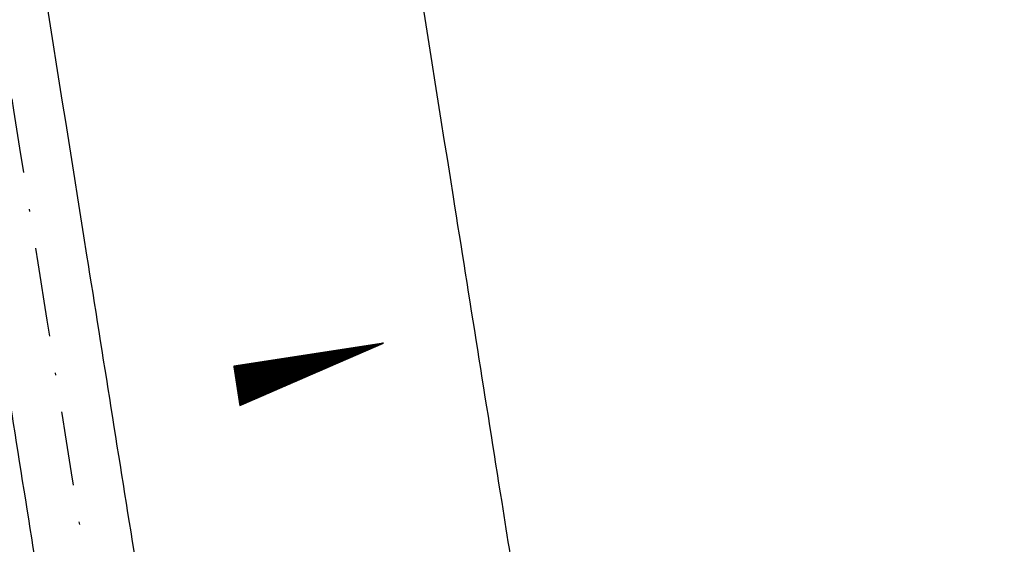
# Model space of a CAD drawing. Extents: x 447882 to 448688, y 437766 to 439043.
# Tile 41 of 50: x 448125 to 448165, y 438907 to 438928. Entities that reach past the tile are written whole.
import ezdxf

# ---------------------------------------------------------------- set-up
doc = ezdxf.new("R2010")
doc.units = 0
doc.header["$LTSCALE"] = 2
doc.header["$MEASUREMENT"] = 0
doc.linetypes.add('AUSGEZOGEN', pattern=[0])
doc.linetypes.add('STRICHPT-X3', pattern=[3, 1.5, -0.75, 0, -0.75])
doc.layers.get('0').update_dxf_attribs({"linetype": 'AUSGEZOGEN'})
for name, color, linetype in [('ACHSE', 250, 'STRICHPT-X3'), ('FBR', 8, 'CONTINUOUS'), ('GEF', 7, 'CONTINUOUS'), ('SCHLITZRINNE', 8, 'AUSGEZOGEN')]:
    doc.layers.add(name, color=color, linetype=linetype)

# ---------------------------------------------------------------- blocks, each defined once
blk = doc.blocks.new('*X5')
at = {"color": 0}
for p, q in [((725.827, 193.844), (727.436, 195.453)), ((725.827, 193.853), (727.427, 195.453)), ((725.827, 193.861), (727.418, 195.453)), ((725.827, 193.87), (727.409, 195.453)), ((725.827, 193.879), (727.401, 195.453)), ((725.827, 193.888), (727.392, 195.453)), ((725.827, 193.897), (727.383, 195.453)), ((725.827, 193.906), (727.374, 195.453)), ((725.827, 193.914), (727.365, 195.453)), ((725.827, 193.923), (727.356, 195.453)), ((725.827, 193.932), (727.347, 195.453)), ((725.827, 193.941), (727.339, 195.453)), ((725.827, 193.95), (727.33, 195.453)), ((725.827, 193.959), (727.321, 195.453)), ((725.827, 193.967), (727.312, 195.453)), ((725.827, 193.976), (727.303, 195.453)), ((725.827, 193.985), (727.294, 195.453)), ((725.827, 193.994), (727.286, 195.453)), ((725.827, 194.003), (727.277, 195.453)), ((725.827, 194.012), (727.268, 195.453)), ((725.827, 194.02), (727.259, 195.453)), ((725.827, 194.029), (727.25, 195.453)), ((725.827, 194.038), (727.241, 195.453)), ((725.827, 194.047), (727.233, 195.453)), ((725.827, 194.056), (727.224, 195.453)), ((725.827, 194.065), (727.215, 195.453)), ((725.827, 194.073), (727.206, 195.453)), ((725.827, 194.082), (727.197, 195.453)), ((725.827, 194.091), (727.188, 195.453)), ((725.827, 194.1), (727.18, 195.453)), ((725.827, 194.109), (727.171, 195.453)), ((725.827, 194.118), (727.162, 195.453)), ((725.827, 194.127), (727.153, 195.453)), ((725.827, 194.135), (727.144, 195.453)), ((725.827, 194.144), (727.135, 195.453)), ((725.827, 194.153), (727.127, 195.453)), ((725.827, 194.162), (727.118, 195.453)), ((725.827, 194.171), (727.109, 195.453)), ((725.827, 194.18), (727.1, 195.453)), ((725.827, 194.188), (727.091, 195.453)), ((725.827, 194.197), (727.082, 195.453)), ((725.827, 194.206), (727.073, 195.453)), ((725.827, 194.215), (727.065, 195.453)), ((725.827, 194.224), (727.056, 195.453)), ((725.827, 194.233), (727.047, 195.453)), ((725.827, 194.241), (727.038, 195.453)), ((725.827, 194.25), (727.029, 195.453)), ((725.827, 194.259), (727.02, 195.453)), ((725.827, 194.268), (727.012, 195.453)), ((725.827, 194.277), (727.003, 195.453)), ((725.827, 194.286), (726.994, 195.453)), ((725.827, 194.294), (726.985, 195.453)), ((725.827, 194.303), (726.976, 195.453)), ((725.827, 194.312), (726.967, 195.453)), ((725.827, 194.321), (726.959, 195.453)), ((725.827, 194.33), (726.95, 195.453)), ((725.827, 194.339), (726.941, 195.453)), ((725.827, 194.348), (726.932, 195.453)), ((725.827, 194.356), (726.923, 195.453)), ((725.827, 194.365), (726.914, 195.453)), ((725.827, 194.374), (726.906, 195.453)), ((725.827, 194.383), (726.897, 195.453)), ((725.827, 194.392), (726.888, 195.453)), ((725.827, 194.401), (726.879, 195.453)), ((725.827, 194.409), (726.87, 195.453)), ((725.827, 194.418), (726.861, 195.453)), ((725.827, 194.427), (726.853, 195.453)), ((725.827, 194.436), (726.844, 195.453)), ((725.827, 194.445), (726.835, 195.453)), ((725.827, 194.454), (726.826, 195.453)), ((725.827, 194.462), (726.817, 195.453)), ((725.827, 194.471), (726.808, 195.453)), ((725.827, 194.48), (726.799, 195.453)), ((725.827, 194.489), (726.791, 195.453)), ((725.827, 194.498), (726.782, 195.453)), ((725.827, 194.507), (726.773, 195.453)), ((725.827, 194.515), (726.764, 195.453)), ((725.827, 194.524), (726.755, 195.453)), ((725.827, 194.533), (726.746, 195.453)), ((725.827, 194.542), (726.738, 195.453)), ((725.827, 194.551), (726.729, 195.453)), ((725.827, 194.56), (726.72, 195.453)), ((725.827, 194.568), (726.711, 195.453)), ((725.827, 194.577), (726.702, 195.453)), ((725.827, 194.586), (726.693, 195.453)), ((725.827, 194.595), (726.685, 195.453)), ((725.827, 194.604), (726.676, 195.453)), ((725.827, 194.613), (726.667, 195.453)), ((725.827, 194.622), (726.658, 195.453)), ((725.827, 194.63), (726.649, 195.453)), ((725.827, 194.639), (726.64, 195.453)), ((725.827, 194.648), (726.632, 195.453)), ((725.827, 194.657), (726.623, 195.453)), ((725.827, 194.666), (726.614, 195.453)), ((725.827, 194.675), (726.605, 195.453)), ((725.827, 194.683), (726.596, 195.453)), ((725.827, 194.692), (726.587, 195.453)), ((725.827, 194.701), (726.579, 195.453)), ((725.827, 194.71), (726.57, 195.453)), ((725.827, 194.719), (726.561, 195.453)), ((725.827, 194.728), (726.552, 195.453)), ((725.827, 194.736), (726.543, 195.453)), ((725.827, 194.745), (726.534, 195.453)), ((725.827, 194.754), (726.525, 195.453)), ((725.827, 194.763), (726.517, 195.453)), ((725.827, 194.772), (726.508, 195.453)), ((725.827, 194.781), (726.499, 195.453)), ((725.827, 194.789), (726.49, 195.453)), ((725.827, 194.798), (726.481, 195.453)), ((725.827, 194.807), (726.472, 195.453)), ((725.827, 194.816), (726.464, 195.453)), ((725.827, 194.825), (726.455, 195.453)), ((725.827, 194.834), (726.446, 195.453)), ((725.827, 194.842), (726.437, 195.453)), ((725.827, 194.851), (726.428, 195.453)), ((725.827, 194.86), (726.419, 195.453)), ((725.827, 194.869), (726.411, 195.453)), ((725.827, 194.878), (726.402, 195.453)), ((725.827, 194.887), (726.393, 195.453)), ((725.827, 194.896), (726.384, 195.453)), ((725.827, 194.904), (726.375, 195.453)), ((725.827, 194.913), (726.366, 195.453)), ((725.827, 194.922), (726.358, 195.453)), ((725.827, 194.931), (726.349, 195.453)), ((725.827, 194.94), (726.34, 195.453)), ((725.827, 194.949), (726.331, 195.453)), ((725.827, 194.957), (726.322, 195.453)), ((725.827, 194.966), (726.313, 195.453)), ((725.827, 194.975), (726.305, 195.453)), ((725.827, 194.984), (726.296, 195.453)), ((725.827, 194.993), (726.287, 195.453)), ((725.827, 195.002), (726.278, 195.453)), ((725.827, 195.01), (726.269, 195.453)), ((725.827, 195.019), (726.26, 195.453)), ((725.827, 195.028), (726.251, 195.453)), ((725.827, 195.037), (726.243, 195.453)), ((725.827, 195.046), (726.234, 195.453)), ((725.827, 195.055), (726.225, 195.453)), ((725.827, 195.063), (726.216, 195.453)), ((725.827, 195.072), (726.207, 195.453)), ((725.827, 195.081), (726.198, 195.453)), ((725.827, 195.09), (726.19, 195.453)), ((725.827, 195.099), (726.181, 195.453)), ((725.827, 195.108), (726.172, 195.453)), ((725.827, 195.116), (726.163, 195.453)), ((725.827, 195.125), (726.154, 195.453)), ((725.827, 195.134), (726.145, 195.453)), ((725.827, 195.143), (726.137, 195.453)), ((725.827, 195.152), (726.128, 195.453)), ((725.827, 195.161), (726.119, 195.453)), ((725.827, 195.17), (726.11, 195.453)), ((725.827, 195.178), (726.101, 195.453)), ((725.827, 195.187), (726.092, 195.453)), ((725.827, 195.196), (726.084, 195.453)), ((725.827, 195.205), (726.075, 195.453)), ((725.827, 195.214), (726.066, 195.453)), ((725.827, 195.223), (726.057, 195.453)), ((725.827, 195.231), (726.048, 195.453)), ((725.827, 195.24), (726.039, 195.453)), ((725.827, 195.249), (726.031, 195.453)), ((725.827, 195.258), (726.022, 195.453)), ((725.827, 195.267), (726.013, 195.453)), ((725.827, 195.276), (726.004, 195.453)), ((725.827, 195.284), (725.995, 195.453)), ((725.827, 195.293), (725.986, 195.453)), ((725.827, 195.302), (725.977, 195.453)), ((725.827, 195.311), (725.969, 195.453)), ((725.827, 195.32), (725.96, 195.453)), ((725.827, 195.329), (725.951, 195.453)), ((725.827, 195.337), (725.942, 195.453)), ((725.827, 195.346), (725.933, 195.453)), ((725.827, 195.355), (725.924, 195.453)), ((725.827, 195.364), (725.916, 195.453)), ((725.827, 195.373), (725.907, 195.453)), ((725.827, 195.382), (725.898, 195.453)), ((725.827, 195.39), (725.889, 195.453)), ((725.827, 195.399), (725.88, 195.453)), ((725.827, 195.408), (725.871, 195.453)), ((725.827, 195.417), (725.863, 195.453)), ((725.827, 195.426), (725.854, 195.453)), ((725.827, 195.435), (725.845, 195.453)), ((725.827, 195.444), (725.836, 195.453)), ((725.827, 193.826), (727.433, 195.433)), ((725.827, 193.817), (727.43, 195.421)), ((725.827, 193.808), (727.427, 195.409)), ((725.827, 193.799), (727.424, 195.397)), ((725.827, 193.791), (727.421, 195.385)), ((725.827, 193.782), (727.418, 195.373)), ((725.827, 193.773), (727.414, 195.361)), ((725.827, 193.764), (727.411, 195.349)), ((725.827, 193.755), (727.408, 195.337)), ((725.827, 193.746), (727.405, 195.325)), ((725.827, 193.738), (727.402, 195.313)), ((725.827, 193.729), (727.399, 195.301)), ((725.827, 193.72), (727.395, 195.289)), ((725.827, 193.711), (727.392, 195.277)), ((725.827, 193.702), (727.389, 195.265)), ((725.827, 193.693), (727.386, 195.253)), ((725.827, 193.685), (727.383, 195.241)), ((725.827, 193.676), (727.38, 195.229)), ((725.827, 193.667), (727.377, 195.217)), ((725.827, 193.658), (727.373, 195.205)), ((725.827, 193.649), (727.37, 195.193)), ((725.827, 193.64), (727.367, 195.181)), ((725.827, 193.632), (727.364, 195.169)), ((725.827, 193.623), (727.361, 195.157)), ((725.827, 193.614), (727.358, 195.145)), ((725.827, 193.605), (727.354, 195.133)), ((725.827, 193.596), (727.351, 195.121)), ((725.827, 193.587), (727.348, 195.109)), ((725.827, 193.579), (727.345, 195.097)), ((725.827, 193.57), (727.342, 195.085)), ((725.827, 193.561), (727.339, 195.073)), ((725.827, 193.552), (727.336, 195.061)), ((725.827, 193.543), (727.332, 195.049)), ((725.827, 193.534), (727.329, 195.037)), ((725.827, 193.525), (727.326, 195.025)), ((725.827, 193.517), (727.323, 195.013)), ((725.827, 193.508), (727.32, 195.001)), ((725.827, 193.499), (727.317, 194.989)), ((725.827, 193.49), (727.313, 194.977)), ((725.827, 193.481), (727.31, 194.965)), ((725.827, 193.472), (727.307, 194.953)), ((725.827, 193.464), (727.304, 194.941)), ((725.827, 193.455), (727.301, 194.929)), ((725.827, 193.446), (727.298, 194.917)), ((725.827, 193.437), (727.295, 194.905)), ((725.827, 193.428), (727.291, 194.893)), ((725.827, 193.419), (727.288, 194.881)), ((725.827, 193.411), (727.285, 194.869)), ((725.827, 193.402), (727.282, 194.857)), ((725.827, 193.393), (727.279, 194.845)), ((725.827, 193.384), (727.276, 194.833)), ((725.827, 193.375), (727.272, 194.821)), ((725.827, 193.366), (727.269, 194.809)), ((725.827, 193.358), (727.266, 194.797)), ((725.827, 193.349), (727.263, 194.785)), ((725.827, 193.34), (727.26, 194.773)), ((725.827, 193.331), (727.257, 194.761)), ((725.827, 193.322), (727.254, 194.749)), ((725.827, 193.313), (727.25, 194.737)), ((725.827, 193.305), (727.247, 194.725)), ((725.827, 193.296), (727.244, 194.713)), ((725.827, 193.287), (727.241, 194.701)), ((725.827, 193.278), (727.238, 194.689)), ((725.827, 193.269), (727.235, 194.677)), ((725.827, 193.26), (727.231, 194.665)), ((725.827, 193.251), (727.228, 194.653)), ((725.827, 193.243), (727.225, 194.641)), ((725.827, 193.234), (727.222, 194.629)), ((725.827, 193.225), (727.219, 194.617)), ((725.827, 193.216), (727.216, 194.605)), ((725.827, 193.207), (727.213, 194.593)), ((725.827, 193.198), (727.209, 194.581)), ((725.827, 193.19), (727.206, 194.569)), ((725.827, 193.181), (727.203, 194.557)), ((725.827, 193.172), (727.2, 194.545)), ((725.827, 193.163), (727.197, 194.533)), ((725.827, 193.154), (727.194, 194.521)), ((725.827, 193.145), (727.19, 194.509)), ((725.827, 193.137), (727.187, 194.497)), ((725.827, 193.128), (727.184, 194.485)), ((725.827, 193.119), (727.181, 194.473)), ((725.827, 193.11), (727.178, 194.461)), ((725.827, 193.101), (727.175, 194.449)), ((725.827, 193.092), (727.172, 194.437)), ((725.827, 193.084), (727.168, 194.425)), ((725.827, 193.075), (727.165, 194.413)), ((725.827, 193.066), (727.162, 194.401)), ((725.827, 193.057), (727.159, 194.389)), ((725.827, 193.048), (727.156, 194.377)), ((725.827, 193.039), (727.153, 194.365)), ((725.827, 193.031), (727.149, 194.353)), ((725.827, 193.022), (727.146, 194.341)), ((725.827, 193.013), (727.143, 194.329)), ((725.827, 193.004), (727.14, 194.317)), ((725.827, 192.995), (727.137, 194.305)), ((725.827, 192.986), (727.134, 194.293)), ((725.827, 192.977), (727.131, 194.281)), ((725.827, 192.969), (727.127, 194.269)), ((725.827, 192.96), (727.124, 194.257)), ((725.827, 192.951), (727.121, 194.245)), ((725.827, 192.942), (727.118, 194.233)), ((725.827, 192.933), (727.115, 194.221)), ((725.827, 192.924), (727.112, 194.209)), ((725.827, 192.916), (727.108, 194.197)), ((725.827, 192.907), (727.105, 194.185)), ((725.827, 192.898), (727.102, 194.173)), ((725.827, 192.889), (727.099, 194.161)), ((725.827, 192.88), (727.096, 194.15)), ((725.827, 192.871), (727.093, 194.138)), ((725.827, 192.863), (727.09, 194.126)), ((725.827, 192.854), (727.086, 194.114)), ((725.827, 192.845), (727.083, 194.102)), ((725.827, 192.836), (727.08, 194.09)), ((725.827, 192.827), (727.077, 194.078)), ((725.827, 192.818), (727.074, 194.066)), ((725.827, 192.81), (727.071, 194.054)), ((725.827, 192.801), (727.068, 194.042)), ((725.827, 192.792), (727.064, 194.03)), ((725.827, 192.783), (727.061, 194.018)), ((725.827, 192.774), (727.058, 194.006)), ((725.827, 192.765), (727.055, 193.994)), ((725.827, 192.757), (727.052, 193.982)), ((725.827, 192.748), (727.049, 193.97)), ((725.827, 192.739), (727.045, 193.958)), ((725.827, 192.73), (727.042, 193.946)), ((725.827, 192.721), (727.039, 193.934)), ((725.827, 192.712), (727.036, 193.922)), ((725.827, 192.703), (727.033, 193.91)), ((725.827, 192.695), (727.03, 193.898)), ((725.827, 192.686), (727.027, 193.886)), ((725.827, 192.677), (727.023, 193.874)), ((725.827, 192.668), (727.02, 193.862)), ((725.827, 192.659), (727.017, 193.85)), ((725.827, 192.65), (727.014, 193.838)), ((725.827, 192.642), (727.011, 193.826)), ((725.827, 192.633), (727.008, 193.814)), ((725.827, 192.624), (727.004, 193.802)), ((725.827, 192.615), (727.001, 193.79)), ((725.827, 192.606), (726.998, 193.778)), ((725.827, 192.597), (726.995, 193.766)), ((725.827, 192.589), (726.992, 193.754)), ((725.827, 192.58), (726.989, 193.742)), ((725.827, 192.571), (726.986, 193.73)), ((725.827, 192.562), (726.982, 193.718)), ((725.827, 192.553), (726.979, 193.706)), ((725.827, 192.544), (726.976, 193.694)), ((725.827, 192.536), (726.973, 193.682)), ((725.827, 192.527), (726.97, 193.67)), ((725.827, 192.518), (726.967, 193.658)), ((725.827, 192.509), (726.963, 193.646)), ((725.827, 192.5), (726.96, 193.634)), ((725.827, 192.491), (726.957, 193.622)), ((725.827, 192.483), (726.954, 193.61)), ((725.827, 192.474), (726.951, 193.598)), ((725.827, 192.465), (726.948, 193.586)), ((725.827, 192.456), (726.945, 193.574)), ((725.827, 192.447), (726.941, 193.562)), ((725.827, 192.438), (726.938, 193.55)), ((725.827, 192.429), (726.935, 193.538)), ((725.827, 192.421), (726.932, 193.526)), ((725.827, 192.412), (726.929, 193.514)), ((725.827, 192.403), (726.926, 193.502)), ((725.827, 192.394), (726.922, 193.49)), ((725.827, 192.385), (726.919, 193.478)), ((725.827, 192.376), (726.916, 193.466)), ((725.827, 192.368), (726.913, 193.454)), ((725.827, 192.359), (726.91, 193.442)), ((725.827, 192.35), (726.907, 193.43)), ((725.827, 192.341), (726.904, 193.418)), ((725.827, 192.332), (726.9, 193.406)), ((725.827, 192.323), (726.897, 193.394)), ((725.827, 192.315), (726.894, 193.382)), ((725.827, 192.306), (726.891, 193.37)), ((725.827, 192.297), (726.888, 193.358)), ((725.827, 192.288), (726.885, 193.346)), ((725.827, 192.279), (726.881, 193.334)), ((725.827, 192.27), (726.878, 193.322)), ((725.827, 192.262), (726.875, 193.31)), ((725.827, 192.253), (726.872, 193.298)), ((725.827, 192.244), (726.869, 193.286)), ((725.827, 192.235), (726.866, 193.274)), ((725.827, 192.226), (726.863, 193.262)), ((725.827, 192.217), (726.859, 193.25)), ((725.827, 192.209), (726.856, 193.238)), ((725.827, 192.2), (726.853, 193.226)), ((725.827, 192.191), (726.85, 193.214)), ((725.827, 192.182), (726.847, 193.202)), ((725.827, 192.173), (726.844, 193.19)), ((725.827, 192.164), (726.84, 193.178)), ((725.827, 192.155), (726.837, 193.166)), ((725.827, 192.147), (726.834, 193.154)), ((725.827, 192.138), (726.831, 193.142)), ((725.827, 192.129), (726.828, 193.13)), ((725.827, 192.12), (726.825, 193.118)), ((725.827, 192.111), (726.822, 193.106)), ((725.827, 192.102), (726.818, 193.094)), ((725.827, 192.094), (726.815, 193.082)), ((725.827, 192.085), (726.812, 193.07)), ((725.827, 192.076), (726.809, 193.058)), ((725.827, 192.067), (726.806, 193.046)), ((725.827, 192.058), (726.803, 193.034)), ((725.827, 192.049), (726.799, 193.022)), ((725.827, 192.041), (726.796, 193.01)), ((725.827, 192.032), (726.793, 192.998)), ((725.827, 192.023), (726.79, 192.986)), ((725.827, 192.014), (726.787, 192.974)), ((725.827, 192.005), (726.784, 192.962)), ((725.827, 191.996), (726.781, 192.95)), ((725.827, 191.988), (726.777, 192.938)), ((725.827, 191.979), (726.774, 192.926)), ((725.827, 191.97), (726.771, 192.914)), ((725.827, 191.961), (726.768, 192.902)), ((725.827, 191.952), (726.765, 192.89)), ((725.827, 191.943), (726.762, 192.878)), ((725.827, 191.935), (726.758, 192.866)), ((725.827, 191.926), (726.755, 192.854)), ((725.827, 191.917), (726.752, 192.842)), ((725.827, 191.908), (726.749, 192.83)), ((725.827, 191.899), (726.746, 192.818)), ((725.827, 191.89), (726.743, 192.806)), ((725.827, 191.881), (726.74, 192.794)), ((725.827, 191.873), (726.736, 192.782)), ((725.827, 191.864), (726.733, 192.77)), ((725.827, 191.855), (726.73, 192.758)), ((725.827, 191.846), (726.727, 192.746)), ((725.827, 191.837), (726.724, 192.734)), ((725.827, 191.828), (726.721, 192.722)), ((725.827, 191.82), (726.717, 192.71)), ((725.827, 191.811), (726.714, 192.698)), ((725.827, 191.802), (726.711, 192.686)), ((725.827, 191.793), (726.708, 192.674)), ((725.827, 191.784), (726.705, 192.662)), ((725.827, 191.775), (726.702, 192.65)), ((725.827, 191.767), (726.699, 192.639)), ((725.827, 191.758), (726.695, 192.627)), ((725.827, 191.749), (726.692, 192.615)), ((725.827, 191.74), (726.689, 192.603)), ((725.827, 191.731), (726.686, 192.591)), ((725.827, 191.722), (726.683, 192.579)), ((725.827, 191.714), (726.68, 192.567)), ((725.827, 191.705), (726.677, 192.555)), ((725.827, 191.696), (726.673, 192.543)), ((725.827, 191.687), (726.67, 192.531)), ((725.827, 191.678), (726.667, 192.519)), ((725.827, 191.669), (726.664, 192.507)), ((725.827, 191.66), (726.661, 192.495)), ((725.827, 191.652), (726.658, 192.483)), ((725.827, 191.643), (726.654, 192.471)), ((725.827, 191.634), (726.651, 192.459)), ((725.827, 191.625), (726.648, 192.447)), ((725.827, 191.616), (726.645, 192.435)), ((725.827, 191.607), (726.642, 192.423)), ((725.827, 191.599), (726.639, 192.411)), ((725.827, 191.59), (726.636, 192.399)), ((725.827, 191.581), (726.632, 192.387)), ((725.827, 191.572), (726.629, 192.375)), ((725.827, 191.563), (726.626, 192.363)), ((725.827, 191.554), (726.623, 192.351)), ((725.827, 191.546), (726.62, 192.339)), ((725.827, 191.537), (726.617, 192.327)), ((725.827, 191.528), (726.613, 192.315)), ((725.827, 191.519), (726.61, 192.303)), ((725.827, 191.51), (726.607, 192.291)), ((725.827, 191.501), (726.604, 192.279)), ((725.827, 191.493), (726.601, 192.267)), ((725.827, 191.484), (726.598, 192.255)), ((725.827, 191.475), (726.595, 192.243)), ((725.827, 191.466), (726.591, 192.231)), ((725.827, 191.457), (726.588, 192.219)), ((725.827, 191.448), (726.585, 192.207)), ((725.827, 191.44), (726.582, 192.195)), ((725.827, 191.431), (726.579, 192.183)), ((725.827, 191.422), (726.576, 192.171)), ((725.827, 191.413), (726.572, 192.159)), ((725.827, 191.404), (726.569, 192.147)), ((725.827, 191.395), (726.566, 192.135)), ((725.827, 191.386), (726.563, 192.123)), ((725.827, 191.378), (726.56, 192.111)), ((725.827, 191.369), (726.557, 192.099)), ((725.827, 191.36), (726.554, 192.087)), ((725.827, 191.351), (726.55, 192.075)), ((725.827, 191.342), (726.547, 192.063)), ((725.827, 191.333), (726.544, 192.051)), ((725.827, 191.325), (726.541, 192.039)), ((725.827, 191.316), (726.538, 192.027)), ((725.827, 191.307), (726.535, 192.015)), ((725.827, 191.298), (726.531, 192.003)), ((725.827, 191.289), (726.528, 191.991)), ((725.827, 191.28), (726.525, 191.979)), ((725.827, 191.272), (726.522, 191.967)), ((725.827, 191.263), (726.519, 191.955)), ((725.827, 191.254), (726.516, 191.943)), ((725.827, 191.245), (726.513, 191.931)), ((725.827, 191.236), (726.509, 191.919)), ((725.827, 191.227), (726.506, 191.907)), ((725.827, 191.219), (726.503, 191.895)), ((725.827, 191.21), (726.5, 191.883)), ((725.827, 191.201), (726.497, 191.871)), ((725.827, 191.192), (726.494, 191.859)), ((725.827, 191.183), (726.49, 191.847)), ((725.827, 191.174), (726.487, 191.835)), ((725.827, 191.166), (726.484, 191.823)), ((725.827, 191.157), (726.481, 191.811)), ((725.827, 191.148), (726.478, 191.799)), ((725.827, 191.139), (726.475, 191.787)), ((725.827, 191.13), (726.472, 191.775)), ((725.827, 191.121), (726.468, 191.763)), ((725.827, 191.112), (726.465, 191.751)), ((725.827, 191.104), (726.462, 191.739)), ((725.827, 191.095), (726.459, 191.727)), ((725.827, 191.086), (726.456, 191.715)), ((725.827, 191.077), (726.453, 191.703)), ((725.827, 191.068), (726.449, 191.691)), ((725.827, 191.059), (726.446, 191.679)), ((725.827, 191.051), (726.443, 191.667)), ((725.827, 191.042), (726.44, 191.655)), ((725.827, 191.033), (726.437, 191.643)), ((725.827, 191.024), (726.434, 191.631)), ((725.827, 191.015), (726.431, 191.619)), ((725.827, 191.006), (726.427, 191.607)), ((725.827, 190.998), (726.424, 191.595)), ((725.827, 190.989), (726.421, 191.583)), ((725.827, 190.98), (726.418, 191.571)), ((725.827, 190.971), (726.415, 191.559)), ((725.827, 190.962), (726.412, 191.547)), ((725.827, 190.953), (726.408, 191.535)), ((725.827, 190.945), (726.405, 191.523)), ((725.827, 190.936), (726.402, 191.511)), ((725.827, 190.927), (726.399, 191.499)), ((725.827, 190.918), (726.396, 191.487)), ((725.827, 190.909), (726.393, 191.475)), ((725.827, 190.9), (726.39, 191.463)), ((725.827, 190.892), (726.386, 191.451)), ((725.827, 190.883), (726.383, 191.439)), ((725.827, 190.874), (726.38, 191.427)), ((725.827, 190.865), (726.377, 191.415)), ((725.827, 190.856), (726.374, 191.403)), ((725.827, 190.847), (726.371, 191.391)), ((725.827, 190.838), (726.367, 191.379)), ((725.827, 190.83), (726.364, 191.367)), ((725.827, 190.821), (726.361, 191.355)), ((725.827, 190.812), (726.358, 191.343)), ((725.827, 190.803), (726.355, 191.331)), ((725.827, 190.794), (726.352, 191.319)), ((725.827, 190.785), (726.349, 191.307)), ((725.827, 190.777), (726.345, 191.295)), ((725.827, 190.768), (726.342, 191.283)), ((725.827, 190.759), (726.339, 191.271)), ((725.827, 190.75), (726.336, 191.259)), ((725.827, 190.741), (726.333, 191.247)), ((725.827, 190.732), (726.33, 191.235)), ((725.827, 190.724), (726.326, 191.223)), ((725.827, 190.715), (726.323, 191.211)), ((725.827, 190.706), (726.32, 191.199)), ((725.827, 190.697), (726.317, 191.187)), ((725.827, 190.688), (726.314, 191.175)), ((725.827, 190.679), (726.311, 191.163)), ((725.827, 190.671), (726.308, 191.151)), ((725.827, 190.662), (726.304, 191.139)), ((725.827, 190.653), (726.301, 191.128)), ((725.827, 190.644), (726.298, 191.116)), ((725.827, 190.635), (726.295, 191.104)), ((725.827, 190.626), (726.292, 191.092)), ((725.827, 190.618), (726.289, 191.08)), ((725.827, 190.609), (726.286, 191.068)), ((725.827, 190.6), (726.282, 191.056)), ((725.827, 190.591), (726.279, 191.044)), ((725.827, 190.582), (726.276, 191.032)), ((725.827, 190.573), (726.273, 191.02)), ((725.827, 190.564), (726.27, 191.008)), ((725.827, 190.556), (726.267, 190.996)), ((725.827, 190.547), (726.263, 190.984)), ((725.827, 190.538), (726.26, 190.972)), ((725.827, 190.529), (726.257, 190.96)), ((725.827, 190.52), (726.254, 190.948)), ((725.827, 190.511), (726.251, 190.936)), ((725.827, 190.503), (726.248, 190.924)), ((725.827, 190.494), (726.245, 190.912)), ((725.827, 190.485), (726.241, 190.9)), ((725.827, 190.476), (726.238, 190.888)), ((725.827, 190.467), (726.235, 190.876)), ((725.827, 190.458), (726.232, 190.864)), ((725.827, 190.45), (726.229, 190.852)), ((725.827, 190.441), (726.226, 190.84)), ((725.827, 190.432), (726.222, 190.828)), ((725.827, 190.423), (726.219, 190.816)), ((725.827, 190.414), (726.216, 190.804)), ((725.827, 190.405), (726.213, 190.792)), ((725.827, 190.397), (726.21, 190.78)), ((725.827, 190.388), (726.207, 190.768)), ((725.827, 190.379), (726.204, 190.756)), ((725.827, 190.37), (726.2, 190.744)), ((725.827, 190.361), (726.197, 190.732)), ((725.827, 190.352), (726.194, 190.72)), ((725.827, 190.344), (726.191, 190.708)), ((725.827, 190.335), (726.188, 190.696)), ((725.827, 190.326), (726.185, 190.684)), ((725.827, 190.317), (726.181, 190.672)), ((725.827, 190.308), (726.178, 190.66)), ((725.827, 190.299), (726.175, 190.648)), ((725.827, 190.29), (726.172, 190.636)), ((725.827, 190.282), (726.169, 190.624)), ((725.827, 190.273), (726.166, 190.612)), ((725.827, 190.264), (726.163, 190.6)), ((725.827, 190.255), (726.159, 190.588)), ((725.827, 190.246), (726.156, 190.576)), ((725.827, 190.237), (726.153, 190.564)), ((725.827, 190.229), (726.15, 190.552)), ((725.827, 190.22), (726.147, 190.54)), ((725.827, 190.211), (726.144, 190.528)), ((725.827, 190.202), (726.14, 190.516)), ((725.827, 190.193), (726.137, 190.504)), ((725.827, 190.184), (726.134, 190.492)), ((725.827, 190.176), (726.131, 190.48)), ((725.827, 190.167), (726.128, 190.468)), ((725.827, 190.158), (726.125, 190.456)), ((725.827, 190.149), (726.122, 190.444)), ((725.827, 190.14), (726.118, 190.432)), ((725.827, 190.131), (726.115, 190.42)), ((725.827, 190.123), (726.112, 190.408)), ((725.827, 190.114), (726.109, 190.396)), ((725.827, 190.105), (726.106, 190.384)), ((725.827, 190.096), (726.103, 190.372)), ((725.827, 190.087), (726.099, 190.36)), ((725.827, 190.078), (726.096, 190.348)), ((725.827, 190.07), (726.093, 190.336)), ((725.827, 190.061), (726.09, 190.324)), ((725.827, 190.052), (726.087, 190.312)), ((725.827, 190.043), (726.084, 190.3)), ((725.827, 190.034), (726.081, 190.288)), ((725.827, 190.025), (726.077, 190.276)), ((725.827, 190.016), (726.074, 190.264)), ((725.827, 190.008), (726.071, 190.252)), ((725.827, 189.999), (726.068, 190.24)), ((725.827, 189.99), (726.065, 190.228)), ((725.827, 189.981), (726.062, 190.216)), ((725.827, 189.972), (726.058, 190.204)), ((725.827, 189.963), (726.055, 190.192)), ((725.827, 189.955), (726.052, 190.18)), ((725.827, 189.946), (726.049, 190.168)), ((725.827, 189.937), (726.046, 190.156)), ((725.827, 189.928), (726.043, 190.144)), ((725.827, 189.919), (726.04, 190.132)), ((725.827, 189.91), (726.036, 190.12)), ((725.827, 189.902), (726.033, 190.108)), ((725.827, 189.893), (726.03, 190.096)), ((725.827, 189.884), (726.027, 190.084)), ((725.827, 189.875), (726.024, 190.072)), ((725.827, 189.866), (726.021, 190.06)), ((725.827, 189.857), (726.017, 190.048)), ((725.827, 189.849), (726.014, 190.036)), ((725.827, 189.84), (726.011, 190.024)), ((725.827, 189.831), (726.008, 190.012)), ((725.827, 189.822), (726.005, 190)), ((725.827, 189.813), (726.002, 189.988)), ((725.827, 189.804), (725.999, 189.976)), ((725.827, 189.796), (725.995, 189.964)), ((725.827, 189.787), (725.992, 189.952)), ((725.827, 189.778), (725.989, 189.94)), ((725.827, 189.769), (725.986, 189.928)), ((725.827, 189.76), (725.983, 189.916)), ((725.827, 189.751), (725.98, 189.904)), ((725.827, 189.742), (725.976, 189.892)), ((725.827, 189.734), (725.973, 189.88)), ((725.827, 189.725), (725.97, 189.868)), ((725.827, 189.716), (725.967, 189.856)), ((725.827, 189.707), (725.964, 189.844)), ((725.827, 189.698), (725.961, 189.832)), ((725.827, 189.689), (725.958, 189.82)), ((725.827, 189.681), (725.954, 189.808)), ((725.827, 189.672), (725.951, 189.796)), ((725.827, 189.663), (725.948, 189.784)), ((725.827, 189.654), (725.945, 189.772)), ((725.827, 189.645), (725.942, 189.76)), ((725.827, 189.636), (725.939, 189.748)), ((725.827, 189.628), (725.935, 189.736)), ((725.827, 189.619), (725.932, 189.724)), ((725.827, 189.61), (725.929, 189.712)), ((725.827, 189.601), (725.926, 189.7)), ((725.827, 189.592), (725.923, 189.688)), ((725.827, 189.583), (725.92, 189.676)), ((725.827, 189.575), (725.917, 189.664)), ((725.827, 189.566), (725.913, 189.652)), ((725.827, 189.557), (725.91, 189.64)), ((725.827, 189.548), (725.907, 189.628)), ((725.827, 189.539), (725.904, 189.616)), ((725.827, 189.53), (725.901, 189.605)), ((725.827, 189.521), (725.898, 189.593)), ((725.827, 189.513), (725.895, 189.581)), ((725.827, 189.504), (725.891, 189.569)), ((725.827, 189.495), (725.888, 189.557)), ((725.827, 189.486), (725.885, 189.545)), ((725.827, 189.477), (725.882, 189.533)), ((725.827, 189.468), (725.879, 189.521)), ((725.827, 189.46), (725.876, 189.509)), ((725.827, 189.451), (725.872, 189.497)), ((725.827, 189.442), (725.869, 189.485)), ((725.827, 189.433), (725.866, 189.473)), ((725.827, 189.424), (725.863, 189.461)), ((725.827, 189.415), (725.86, 189.449)), ((725.827, 189.407), (725.857, 189.437)), ((725.827, 189.398), (725.854, 189.425)), ((725.827, 189.389), (725.85, 189.413)), ((725.827, 189.38), (725.847, 189.401)), ((725.827, 189.371), (725.844, 189.389)), ((725.827, 189.362), (725.841, 189.377)), ((725.827, 189.354), (725.838, 189.365)), ((725.827, 189.345), (725.835, 189.353)), ((725.827, 189.336), (725.831, 189.341))]:
    blk.add_line(p, q, dxfattribs=at)
blk = doc.blocks.new('GEF')
at = {"color": 0}
for p, q in [((0.01, 0.018), (0.01, 6.148)), ((1.622, 6.148), (0.01, 0.018)), ((0.01, 6.148), (1.622, 6.148))]:
    blk.add_line(p, q, dxfattribs=at)
blk.add_blockref('*X5', (-725.817, -189.305), dxfattribs=at)

msp = doc.modelspace()

# ---------------------------------------------------------------- hatches: boundary and pattern name
at = {"layer": 'SCHLITZRINNE'}
h = msp.add_hatch(dxfattribs=at)
h.set_pattern_fill('_USER', color=256, scale=1.5, angle=45, style=0, pattern_type=0)
h.set_pattern_definition([(324.8574, (448134.7023, 438851.6164), (0.86342, 1.226583), [])])
edge = h.paths.add_edge_path()
edge.add_line((448125.443, 438906.454), (448125.936, 438906.533))
edge.add_line((448125.936, 438906.533), (448126.04, 438905.88))
edge.add_arc((261507.524, 409202.339), 188967.645, 9.03995391, 9.04374407, ccw=False)
edge.add_line((448128.005, 438893.535), (448131.933, 438868.846))
edge.add_line((448131.933, 438868.846), (448133.254, 438860.539))
edge.add_arc((449371.197, 439057.494), 1253.513, 189.039943, 189.277818)
edge.add_arc((454072.816, 439825.545), 6017.453, 189.2778182, 189.3863877)
edge.add_arc((449284.377, 439033.993), 1164.031, 189.386388, 189.87641)
edge.add_arc((450764.431, 439291.676), 2666.349, 189.87641, 190.200181)
edge.add_arc((449881.193, 439132.753), 1768.927, 190.200181, 190.588964)
edge.add_arc((450188.848, 439190.268), 2081.912, 190.588964, 190.947332)
edge.add_arc((450096.336, 439172.374), 1987.685, 190.947332, 191.307685)
edge.add_arc((450103.529, 439173.812), 1995.02, 191.307685, 191.667375)
edge.add_arc((450113.912, 439175.956), 2005.623, 191.667375, 192.024165)
edge.add_arc((450128.354, 439179.032), 2020.389, 192.024165, 192.37965)
edge.add_arc((450121.636, 439177.558), 2013.511, 192.37965, 192.73712)
edge.add_arc((450090.705, 439170.566), 1981.8, 192.73712, 193.097438)
edge.add_arc((450089.716, 439170.336), 1980.784, 193.097438, 193.45758)
edge.add_arc((450128.145, 439179.532), 2020.298, 193.45758, 193.814181)
edge.add_arc((450131.046, 439180.245), 2023.285, 193.814181, 194.170205)
edge.add_arc((450093.866, 439170.858), 1984.938, 194.170205, 194.529652)
edge.add_arc((450094.254, 439170.958), 1985.339, 194.529652, 194.889491)
edge.add_arc((450121.506, 439178.204), 2013.538, 194.889491, 195.246802)
edge.add_arc((450124.649, 439179.061), 2016.795, 195.246802, 195.602873)
edge.add_arc((450111.382, 439175.356), 2003.021, 195.602873, 195.960167)
edge.add_arc((450101.557, 439172.546), 1992.802, 195.960167, 196.3197)
edge.add_arc((450106.363, 439173.953), 1997.81, 196.3197, 196.678782)
edge.add_arc((450107.837, 439174.395), 1999.349, 196.678782, 197.03752)
edge.add_arc((450104.436, 439173.352), 1995.791, 197.03752, 197.396578)
edge.add_arc((450113.998, 439176.348), 2005.812, 197.396578, 197.753665)
edge.add_arc((450121.006, 439178.592), 2013.17, 197.753665, 198.110098)
edge.add_arc((450117.03, 439177.292), 2008.988, 198.110098, 198.467563)
edge.add_arc((450103.872, 439172.898), 1995.115, 198.467563, 198.826268)
edge.add_arc((450099.455, 439171.391), 1990.448, 198.826268, 199.185784)
edge.add_arc((450113.542, 439176.293), 2005.364, 199.185784, 199.54396)
edge.add_arc((450116.79, 439177.446), 2008.81, 199.54396, 199.90126)
edge.add_arc((450108.06, 439174.286), 1999.526, 199.90126, 200.259389)
edge.add_arc((450108.407, 439174.414), 1999.896, 200.259389, 200.617742)
edge.add_arc((450110.76, 439175.299), 2002.409, 200.617742, 200.975871)
edge.add_arc((450111.887, 439175.731), 2003.616, 200.975871, 201.333691)
edge.add_arc((450111.742, 439175.674), 2003.46, 201.333691, 201.691524)
edge.add_arc((450110.583, 439175.213), 2002.213, 201.691524, 202.04953)
edge.add_arc((450111.609, 439175.629), 2003.32, 202.04953, 202.407437)
edge.add_arc((450109.603, 439174.802), 2001.151, 202.407437, 202.765839)
edge.add_arc((450106.414, 439173.464), 1997.693, 202.765839, 203.100071)
edge.add_line((448125.443, 438906.454), (448125.547, 438905.801))
edge.add_arc((261507.369, 409202.315), 188967.302, 9.03995391, 9.04374407, ccw=False)
edge.add_line((448127.511, 438893.456), (448131.439, 438868.767))
edge.add_line((448131.439, 438868.767), (448132.715, 438860.746))
h = msp.add_hatch(dxfattribs=at)
h.set_pattern_fill('_USER', color=256, scale=1.5, angle=45, style=0, pattern_type=0)
h.set_pattern_definition([(326.72764, (448148.0771, 438778.445), (0.822929, 1.254108), [])])
edge = h.paths.add_edge_path()
edge.add_line((448125.936, 438906.533), (448126.04, 438905.88))
edge.add_arc((261507.524, 409202.339), 188967.645, 9.03995391, 9.04374407, ccw=False)
edge.add_line((448128.005, 438893.535), (448131.933, 438868.846))
edge.add_line((448131.933, 438868.846), (448133.254, 438860.539))
edge.add_arc((449371.197, 439057.494), 1253.513, 189.039943, 189.277818)
edge.add_arc((454072.816, 439825.545), 6017.453, 189.2778182, 189.3863877)
edge.add_arc((449284.377, 439033.993), 1164.031, 189.386388, 189.87641)
edge.add_arc((450764.431, 439291.676), 2666.349, 189.87641, 190.200181)
edge.add_arc((449881.193, 439132.753), 1768.927, 190.200181, 190.588964)
edge.add_arc((450188.848, 439190.268), 2081.912, 190.588964, 190.947332)
edge.add_arc((450096.336, 439172.374), 1987.685, 190.947332, 191.307685)
edge.add_arc((450103.529, 439173.812), 1995.02, 191.307685, 191.667375)
edge.add_arc((450113.912, 439175.956), 2005.623, 191.667375, 192.024165)
edge.add_arc((450128.354, 439179.032), 2020.389, 192.024165, 192.37965)
edge.add_arc((450121.636, 439177.558), 2013.511, 192.37965, 192.73712)
edge.add_arc((450090.705, 439170.566), 1981.8, 192.73712, 193.097438)
edge.add_arc((450089.716, 439170.336), 1980.784, 193.097438, 193.45758)
edge.add_arc((450128.145, 439179.532), 2020.298, 193.45758, 193.814181)
edge.add_arc((450131.046, 439180.245), 2023.285, 193.814181, 194.170205)
edge.add_arc((450093.866, 439170.858), 1984.938, 194.170205, 194.529652)
edge.add_arc((450094.254, 439170.958), 1985.339, 194.529652, 194.889491)
edge.add_arc((450121.506, 439178.204), 2013.538, 194.889491, 195.246802)
edge.add_arc((450124.649, 439179.061), 2016.795, 195.246802, 195.602873)
edge.add_arc((450111.382, 439175.356), 2003.021, 195.602873, 195.960167)
edge.add_arc((450101.557, 439172.546), 1992.802, 195.960167, 196.3197)
edge.add_arc((450106.363, 439173.953), 1997.81, 196.3197, 196.678782)
edge.add_arc((450107.837, 439174.395), 1999.349, 196.678782, 197.03752)
edge.add_arc((450104.436, 439173.352), 1995.791, 197.03752, 197.396578)
edge.add_arc((450113.998, 439176.348), 2005.812, 197.396578, 197.753665)
edge.add_arc((450121.006, 439178.592), 2013.17, 197.753665, 198.110098)
edge.add_arc((450117.03, 439177.292), 2008.988, 198.110098, 198.467563)
edge.add_arc((450103.872, 439172.898), 1995.115, 198.467563, 198.826268)
edge.add_arc((450099.455, 439171.391), 1990.448, 198.826268, 199.185784)
edge.add_arc((450113.542, 439176.293), 2005.364, 199.185784, 199.54396)
edge.add_arc((450116.79, 439177.446), 2008.81, 199.54396, 199.90126)
edge.add_arc((450108.06, 439174.286), 1999.526, 199.90126, 200.259389)
edge.add_arc((450108.407, 439174.414), 1999.896, 200.259389, 200.617742)
edge.add_arc((450110.76, 439175.299), 2002.409, 200.617742, 200.975871)
edge.add_arc((450111.887, 439175.731), 2003.616, 200.975871, 201.333691)
edge.add_arc((450111.742, 439175.674), 2003.46, 201.333691, 201.691524)
edge.add_arc((450110.583, 439175.213), 2002.213, 201.691524, 202.04953)
edge.add_arc((450111.609, 439175.629), 2003.32, 202.04953, 202.407437)
edge.add_arc((450109.603, 439174.802), 2001.151, 202.407437, 202.765839)
edge.add_arc((450106.414, 439173.464), 1997.693, 202.765839, 203.100071)
edge.add_arc((450188.848, 439190.268), 2082.412, 190.799627, 190.947332)
edge.add_arc((450096.336, 439172.374), 1988.185, 190.947332, 191.307685)
edge.add_arc((450103.529, 439173.812), 1995.52, 191.307685, 191.667375)
edge.add_arc((450113.912, 439175.956), 2006.123, 191.667375, 192.024165)
edge.add_arc((450128.354, 439179.032), 2020.889, 192.024165, 192.37965)
edge.add_arc((450121.636, 439177.558), 2014.011, 192.37965, 192.469296)
h = msp.add_hatch(dxfattribs=at)
h.set_pattern_fill('_USER', color=256, scale=1.5, angle=45, style=0, pattern_type=0)
h.set_pattern_definition([(328.16104, (448159.8269, 438724.2048), (0.7913003, 1.274301), [])])
edge = h.paths.add_edge_path()
edge.add_line((448125.936, 438906.533), (448126.04, 438905.88))
edge.add_arc((261507.524, 409202.339), 188967.645, 9.03995391, 9.04374407, ccw=False)
edge.add_line((448128.005, 438893.535), (448131.933, 438868.846))
edge.add_line((448131.933, 438868.846), (448133.254, 438860.539))
edge.add_arc((449371.197, 439057.494), 1253.513, 189.039943, 189.277818)
edge.add_arc((454072.816, 439825.545), 6017.453, 189.2778182, 189.3863877)
edge.add_arc((449284.377, 439033.993), 1164.031, 189.386388, 189.87641)
edge.add_arc((450764.431, 439291.676), 2666.349, 189.87641, 190.200181)
edge.add_arc((449881.193, 439132.753), 1768.927, 190.200181, 190.588964)
edge.add_arc((450188.848, 439190.268), 2081.912, 190.588964, 190.947332)
edge.add_arc((450096.336, 439172.374), 1987.685, 190.947332, 191.307685)
edge.add_arc((450103.529, 439173.812), 1995.02, 191.307685, 191.667375)
edge.add_arc((450113.912, 439175.956), 2005.623, 191.667375, 192.024165)
edge.add_arc((450128.354, 439179.032), 2020.389, 192.024165, 192.37965)
edge.add_arc((450121.636, 439177.558), 2013.511, 192.37965, 192.73712)
edge.add_arc((450090.705, 439170.566), 1981.8, 192.73712, 193.097438)
edge.add_arc((450089.716, 439170.336), 1980.784, 193.097438, 193.45758)
edge.add_arc((450128.145, 439179.532), 2020.298, 193.45758, 193.814181)
edge.add_arc((450131.046, 439180.245), 2023.285, 193.814181, 194.170205)
edge.add_arc((450093.866, 439170.858), 1984.938, 194.170205, 194.529652)
edge.add_arc((450094.254, 439170.958), 1985.339, 194.529652, 194.889491)
edge.add_arc((450121.506, 439178.204), 2013.538, 194.889491, 195.246802)
edge.add_arc((450124.649, 439179.061), 2016.795, 195.246802, 195.602873)
edge.add_arc((450111.382, 439175.356), 2003.021, 195.602873, 195.960167)
edge.add_arc((450101.557, 439172.546), 1992.802, 195.960167, 196.3197)
edge.add_arc((450106.363, 439173.953), 1997.81, 196.3197, 196.678782)
edge.add_arc((450107.837, 439174.395), 1999.349, 196.678782, 197.03752)
edge.add_arc((450104.436, 439173.352), 1995.791, 197.03752, 197.396578)
edge.add_arc((450113.998, 439176.348), 2005.812, 197.396578, 197.753665)
edge.add_arc((450121.006, 439178.592), 2013.17, 197.753665, 198.110098)
edge.add_arc((450117.03, 439177.292), 2008.988, 198.110098, 198.467563)
edge.add_arc((450103.872, 439172.898), 1995.115, 198.467563, 198.826268)
edge.add_arc((450099.455, 439171.391), 1990.448, 198.826268, 199.185784)
edge.add_arc((450113.542, 439176.293), 2005.364, 199.185784, 199.54396)
edge.add_arc((450116.79, 439177.446), 2008.81, 199.54396, 199.90126)
edge.add_arc((450108.06, 439174.286), 1999.526, 199.90126, 200.259389)
edge.add_arc((450108.407, 439174.414), 1999.896, 200.259389, 200.617742)
edge.add_arc((450110.76, 439175.299), 2002.409, 200.617742, 200.975871)
edge.add_arc((450111.887, 439175.731), 2003.616, 200.975871, 201.333691)
edge.add_arc((450111.742, 439175.674), 2003.46, 201.333691, 201.691524)
edge.add_arc((450110.583, 439175.213), 2002.213, 201.691524, 202.04953)
edge.add_arc((450111.609, 439175.629), 2003.32, 202.04953, 202.407437)
edge.add_arc((450109.603, 439174.802), 2001.151, 202.407437, 202.765839)
edge.add_arc((450106.414, 439173.464), 1997.693, 202.765839, 203.100071)
edge.add_arc((450121.636, 439177.558), 2014.011, 192.51205, 192.73712)
edge.add_arc((450090.705, 439170.566), 1982.3, 192.73712, 193.097438)
edge.add_arc((450089.716, 439170.336), 1981.284, 193.097438, 193.45758)
edge.add_arc((450128.145, 439179.532), 2020.798, 193.45758, 193.814181)
edge.add_arc((450131.046, 439180.245), 2023.785, 193.814181, 194.170205)
edge.add_arc((450093.866, 439170.858), 1985.438, 194.170205, 194.185146)
h = msp.add_hatch(dxfattribs=at)
h.set_pattern_fill('_USER', color=256, scale=1.5, angle=45, style=0, pattern_type=0)
h.set_pattern_definition([(334.92026, (448224.608, 438502.9346), (0.635819, 1.358578), [])])
edge = h.paths.add_edge_path()
edge.add_line((448125.936, 438906.533), (448126.04, 438905.88))
edge.add_arc((261507.524, 409202.339), 188967.645, 9.03995391, 9.04374407, ccw=False)
edge.add_line((448128.005, 438893.535), (448131.933, 438868.846))
edge.add_line((448131.933, 438868.846), (448133.254, 438860.539))
edge.add_arc((449371.197, 439057.494), 1253.513, 189.039943, 189.277818)
edge.add_arc((454072.816, 439825.545), 6017.453, 189.2778182, 189.3863877)
edge.add_arc((449284.377, 439033.993), 1164.031, 189.386388, 189.87641)
edge.add_arc((450764.431, 439291.676), 2666.349, 189.87641, 190.200181)
edge.add_arc((449881.193, 439132.753), 1768.927, 190.200181, 190.588964)
edge.add_arc((450188.848, 439190.268), 2081.912, 190.588964, 190.947332)
edge.add_arc((450096.336, 439172.374), 1987.685, 190.947332, 191.307685)
edge.add_arc((450103.529, 439173.812), 1995.02, 191.307685, 191.667375)
edge.add_arc((450113.912, 439175.956), 2005.623, 191.667375, 192.024165)
edge.add_arc((450128.354, 439179.032), 2020.389, 192.024165, 192.37965)
edge.add_arc((450121.636, 439177.558), 2013.511, 192.37965, 192.73712)
edge.add_arc((450090.705, 439170.566), 1981.8, 192.73712, 193.097438)
edge.add_arc((450089.716, 439170.336), 1980.784, 193.097438, 193.45758)
edge.add_arc((450128.145, 439179.532), 2020.298, 193.45758, 193.814181)
edge.add_arc((450131.046, 439180.245), 2023.285, 193.814181, 194.170205)
edge.add_arc((450093.866, 439170.858), 1984.938, 194.170205, 194.529652)
edge.add_arc((450094.254, 439170.958), 1985.339, 194.529652, 194.889491)
edge.add_arc((450121.506, 439178.204), 2013.538, 194.889491, 195.246802)
edge.add_arc((450124.649, 439179.061), 2016.795, 195.246802, 195.602873)
edge.add_arc((450111.382, 439175.356), 2003.021, 195.602873, 195.960167)
edge.add_arc((450101.557, 439172.546), 1992.802, 195.960167, 196.3197)
edge.add_arc((450106.363, 439173.953), 1997.81, 196.3197, 196.678782)
edge.add_arc((450107.837, 439174.395), 1999.349, 196.678782, 197.03752)
edge.add_arc((450104.436, 439173.352), 1995.791, 197.03752, 197.396578)
edge.add_arc((450113.998, 439176.348), 2005.812, 197.396578, 197.753665)
edge.add_arc((450121.006, 439178.592), 2013.17, 197.753665, 198.110098)
edge.add_arc((450117.03, 439177.292), 2008.988, 198.110098, 198.467563)
edge.add_arc((450103.872, 439172.898), 1995.115, 198.467563, 198.826268)
edge.add_arc((450099.455, 439171.391), 1990.448, 198.826268, 199.185784)
edge.add_arc((450113.542, 439176.293), 2005.364, 199.185784, 199.54396)
edge.add_arc((450116.79, 439177.446), 2008.81, 199.54396, 199.90126)
edge.add_arc((450108.06, 439174.286), 1999.526, 199.90126, 200.259389)
edge.add_arc((450108.407, 439174.414), 1999.896, 200.259389, 200.617742)
edge.add_arc((450110.76, 439175.299), 2002.409, 200.617742, 200.975871)
edge.add_arc((450111.887, 439175.731), 2003.616, 200.975871, 201.333691)
edge.add_arc((450111.742, 439175.674), 2003.46, 201.333691, 201.691524)
edge.add_arc((450110.583, 439175.213), 2002.213, 201.691524, 202.04953)
edge.add_arc((450111.609, 439175.629), 2003.32, 202.04953, 202.407437)
edge.add_arc((450109.603, 439174.802), 2001.151, 202.407437, 202.765839)
edge.add_arc((450106.414, 439173.464), 1997.693, 202.765839, 203.100071)
edge.add_arc((450113.542, 439176.293), 2005.864, 199.384527, 199.54396)
edge.add_arc((450116.79, 439177.446), 2009.31, 199.54396, 199.90126)
edge.add_arc((450108.06, 439174.286), 2000.026, 199.90126, 200.259389)
edge.add_arc((450108.407, 439174.414), 2000.396, 200.259389, 200.617742)
edge.add_arc((450110.76, 439175.299), 2002.909, 200.617742, 200.975871)
edge.add_arc((450111.887, 439175.731), 2004.116, 200.975871, 201.063002)
h = msp.add_hatch(dxfattribs=at)
h.set_pattern_fill('_USER', color=256, scale=1.5, angle=45, style=0, pattern_type=0)
h.set_pattern_definition([(337.95664, (448265.5285, 438397.6318), (0.5629623, 1.39035), [])])
edge = h.paths.add_edge_path()
edge.add_line((448125.936, 438906.533), (448126.04, 438905.88))
edge.add_arc((261507.524, 409202.339), 188967.645, 9.03995391, 9.04374407, ccw=False)
edge.add_line((448128.005, 438893.535), (448131.933, 438868.846))
edge.add_line((448131.933, 438868.846), (448133.254, 438860.539))
edge.add_arc((449371.197, 439057.494), 1253.513, 189.039943, 189.277818)
edge.add_arc((454072.816, 439825.545), 6017.453, 189.2778182, 189.3863877)
edge.add_arc((449284.377, 439033.993), 1164.031, 189.386388, 189.87641)
edge.add_arc((450764.431, 439291.676), 2666.349, 189.87641, 190.200181)
edge.add_arc((449881.193, 439132.753), 1768.927, 190.200181, 190.588964)
edge.add_arc((450188.848, 439190.268), 2081.912, 190.588964, 190.947332)
edge.add_arc((450096.336, 439172.374), 1987.685, 190.947332, 191.307685)
edge.add_arc((450103.529, 439173.812), 1995.02, 191.307685, 191.667375)
edge.add_arc((450113.912, 439175.956), 2005.623, 191.667375, 192.024165)
edge.add_arc((450128.354, 439179.032), 2020.389, 192.024165, 192.37965)
edge.add_arc((450121.636, 439177.558), 2013.511, 192.37965, 192.73712)
edge.add_arc((450090.705, 439170.566), 1981.8, 192.73712, 193.097438)
edge.add_arc((450089.716, 439170.336), 1980.784, 193.097438, 193.45758)
edge.add_arc((450128.145, 439179.532), 2020.298, 193.45758, 193.814181)
edge.add_arc((450131.046, 439180.245), 2023.285, 193.814181, 194.170205)
edge.add_arc((450093.866, 439170.858), 1984.938, 194.170205, 194.529652)
edge.add_arc((450094.254, 439170.958), 1985.339, 194.529652, 194.889491)
edge.add_arc((450121.506, 439178.204), 2013.538, 194.889491, 195.246802)
edge.add_arc((450124.649, 439179.061), 2016.795, 195.246802, 195.602873)
edge.add_arc((450111.382, 439175.356), 2003.021, 195.602873, 195.960167)
edge.add_arc((450101.557, 439172.546), 1992.802, 195.960167, 196.3197)
edge.add_arc((450106.363, 439173.953), 1997.81, 196.3197, 196.678782)
edge.add_arc((450107.837, 439174.395), 1999.349, 196.678782, 197.03752)
edge.add_arc((450104.436, 439173.352), 1995.791, 197.03752, 197.396578)
edge.add_arc((450113.998, 439176.348), 2005.812, 197.396578, 197.753665)
edge.add_arc((450121.006, 439178.592), 2013.17, 197.753665, 198.110098)
edge.add_arc((450117.03, 439177.292), 2008.988, 198.110098, 198.467563)
edge.add_arc((450103.872, 439172.898), 1995.115, 198.467563, 198.826268)
edge.add_arc((450099.455, 439171.391), 1990.448, 198.826268, 199.185784)
edge.add_arc((450113.542, 439176.293), 2005.364, 199.185784, 199.54396)
edge.add_arc((450116.79, 439177.446), 2008.81, 199.54396, 199.90126)
edge.add_arc((450108.06, 439174.286), 1999.526, 199.90126, 200.259389)
edge.add_arc((450108.407, 439174.414), 1999.896, 200.259389, 200.617742)
edge.add_arc((450110.76, 439175.299), 2002.409, 200.617742, 200.975871)
edge.add_arc((450111.887, 439175.731), 2003.616, 200.975871, 201.333691)
edge.add_arc((450111.742, 439175.674), 2003.46, 201.333691, 201.691524)
edge.add_arc((450110.583, 439175.213), 2002.213, 201.691524, 202.04953)
edge.add_arc((450111.609, 439175.629), 2003.32, 202.04953, 202.407437)
edge.add_arc((450109.603, 439174.802), 2001.151, 202.407437, 202.765839)
edge.add_arc((450106.414, 439173.464), 1997.693, 202.765839, 203.100071)
edge.add_arc((450106.414, 439173.464), 1998.193, 202.821848, 203.100071)
edge.add_line((448268.435, 438389.496), (448268.895, 438389.693))

# ---------------------------------------------------------------- linework, layer by layer
at = {"layer": 'ACHSE'}
msp.add_lwpolyline([(448115.396, 438985.501, -0.000001), (448118.194, 438967.918, -0.000001), (448122.122, 438943.229, 0.000002), (448126.051, 438918.539, 0.000007), (448128.015, 438906.194, -0.000017), (448129.98, 438893.849), (448133.908, 438869.16)], format="xyb", dxfattribs=at)
at = {"layer": 'FBR'}
for points in [[(448117.312, 438986.185), (448120.169, 438968.232, -0.000001), (448124.098, 438943.543, 0.000002), (448128.026, 438918.853, 0.000007), (448129.991, 438906.508, -0.000017), (448131.955, 438894.163), (448132.403, 438891.347), (448135.883, 438869.474)], [(448113.48, 438984.816), (448116.219, 438967.604, -0.000001), (448120.147, 438942.914, 0.000002), (448124.076, 438918.225, 0.000007), (448126.04, 438905.88, -0.000017), (448128.005, 438893.535), (448128.453, 438890.718), (448131.933, 438868.846)], [(448131.684, 438991.32), (448134.983, 438970.589, -0.000001), (448138.911, 438945.9, 0.000002), (448142.84, 438921.21, 0.000007), (448144.804, 438908.866, -0.000011), (448146.163, 438900.326)]]:
    msp.add_lwpolyline(points, format="xyb", dxfattribs=at)

# ---------------------------------------------------------------- block references
at = {"layer": 'GEF', "xscale": -1, "rotation": 98.76716472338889}
msp.add_blockref('GEF', (448140.045, 438915.312), dxfattribs=at)

doc.saveas('drawing.dxf')
